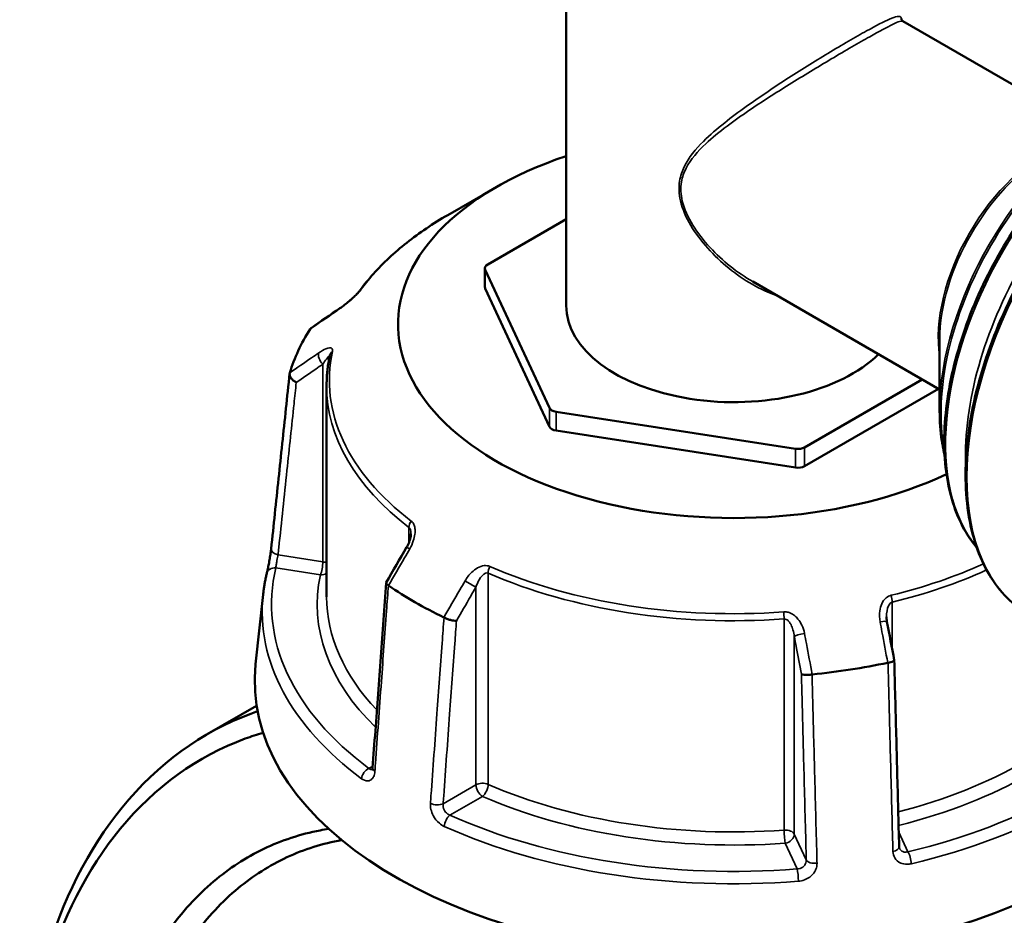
# Model space of a CAD drawing. Header units: millimetres. Extents: x 0 to 926, y 0 to 964.
# Tile 15 of 17: x 656 to 761, y 821 to 917. Entities that reach past the tile are written whole.
import ezdxf

# ---------------------------------------------------------------- set-up
doc = ezdxf.new("R2010")
doc.units = ezdxf.units.MM
doc.layers.add('Visible (ANSI)', color=7, linetype='Continuous', lineweight=50)
doc.layers.add('Visible Narrow (ANSI)', color=7, linetype='Continuous', lineweight=35)

msp = doc.modelspace()

# ---------------------------------------------------------------- linework, layer by layer
at = {"layer": 'Visible (ANSI)'}
for p, q in [((714.145, 921.741), (714.145, 886.282)), ((769.915, 905.034), (750.01, 916.526)), ((706.717, 898.876), (701.549, 895.893)), ((714.145, 895.45), (705.802, 890.633)), ((705.509, 888.225), (705.509, 890.225)), ((705.543, 890.075), (712.372, 875.361)), ((705.543, 888.075), (712.372, 873.361)), ((753.915, 877.321), (734.01, 888.814)), ((753.915, 882.613), (753.915, 875.014)), ((688.645, 877.737), (688.645, 855.255)), ((739.531, 871.159), (752.06, 878.393)), ((739.531, 869.159), (753.792, 877.392)), ((713.079, 874.953), (738.565, 871.01)), ((713.079, 872.952), (738.565, 869.01)), ((681.886, 855.487), (681.093, 848.095)), ((681.196, 843.666), (675.915, 840.617))]:
    msp.add_line(p, q, dxfattribs=at)
for centre, major_axis, ratio, start_param, end_param in [((731.995, 884.282), (-35.749, 0), 0.5773503, 5.2351943, 8.5399143), ((706.509, 890.225), (-1, 0), 0.5773503, 5.4977871, 6.5449847), ((706.509, 888.225), (-1, 0), 0.5773503, 0, 0.2617994), ((11636.684, -9739.785), (-14681.182, 6105.926), 0.7811665, 5.8147921, 5.8150737), ((731.995, 886.282), (-17.85, 0), 0.5773503, 0, 2.6124975), ((731.995, 874.28), (-47.999, 0), 0.5773503, 5.9345816, 6.1081903), ((713.338, 875.51), (-1, 0), 0.5773503, 0.2617994, 1.3089969), ((713.338, 873.51), (-1, 0), 0.5773503, 0.2617994, 1.3089969), ((738.824, 871.568), (-1, 0), 0.5773503, 1.3089969, 2.3561945), ((738.824, 869.567), (-1, 0), 0.5773503, 1.3089969, 2.3561945), ((8681.223, -3789.021), (-8000.893, -13857.955), 0.5773851, 4.7102263, 4.7104977), ((731.995, 874.28), (-47.999, 0), 0.5773503, 0.6985938, 0.8722025), ((-2135.778, -2066.602), (-2409.457, 15580.337), 0.2116443, 4.8677793, 4.8680463), ((731.995, 846.274), (51, 0), 0.5773503, 3.0796893, 6.1486041), ((731.995, 874.28), (-47.999, 0), 0.5773503, 1.7457914, 1.9194001)]:
    msp.add_ellipse(centre, major_axis=major_axis, ratio=ratio, start_param=start_param, end_param=end_param, dxfattribs=at)
for points, knots in [([(750.01, 916.526), (749.988, 916.539), (749.964, 916.557), (749.92, 916.599), (749.901, 916.624), (749.873, 916.671), (749.863, 916.693), (749.851, 916.731), (749.848, 916.746), (749.845, 916.767), (749.845, 916.773), (749.845, 916.774)], [9.36003449, 9.36003449, 9.36003449, 9.36003449, 9.40371933, 9.40371933, 9.44740416, 9.44740416, 9.49108899, 9.49108899, 9.53477383, 9.53477383, 9.57845866, 9.57845866, 9.57845866, 9.57845866]), ([(757.854, 860.518), (757.444, 861.002), (757.068, 861.529), (755.706, 863.793), (755.011, 865.844), (754.309, 870.486), (754.315, 873.086), (755.034, 878.549), (755.748, 881.411), (757.809, 887.107), (759.155, 889.94), (762.339, 895.291), (764.178, 897.81), (768.168, 902.285), (770.318, 904.239), (774.721, 907.385), (776.974, 908.574), (781.356, 910.053), (783.488, 910.345), (785.786, 910.128), (786.114, 910.083), (786.436, 910.025)], [4.1310169, 4.1310169, 4.1310169, 4.1310169, 4.236488, 4.236488, 4.5530946, 4.5530946, 4.8754862, 4.8754862, 5.1982962, 5.1982962, 5.5206165, 5.5206165, 5.842752, 5.842752, 6.1651307, 6.1651307, 6.4879962, 6.4879962, 6.8100287, 6.8100287, 6.8645574, 6.8645574, 6.8645574, 6.8645574]), ([(763.442, 853.346), (761.735, 854.331), (760.298, 855.78), (758.09, 859.464), (757.33, 861.713), (756.567, 866.801), (756.576, 869.649), (757.368, 875.633), (758.153, 878.769), (760.414, 885.009), (761.889, 888.111), (765.38, 893.974), (767.395, 896.733), (771.767, 901.634), (774.122, 903.774), (778.944, 907.217), (781.41, 908.519), (786.205, 910.138), (788.535, 910.457), (792.41, 910.093), (794.019, 909.593), (795.442, 908.771)], [3.9269908, 3.9269908, 3.9269908, 3.9269908, 4.2373696, 4.2373696, 4.5543041, 4.5543041, 4.8764985, 4.8764985, 5.1990605, 5.1990605, 5.5211753, 5.5211753, 5.8431225, 5.8431225, 6.1652919, 6.1652919, 6.4879063, 6.4879063, 6.8097681, 6.8097681, 7.0685835, 7.0685835, 7.0685835, 7.0685835]), ([(701.549, 895.893), (700.76, 895.437), (700, 894.963), (698.544, 893.982), (697.847, 893.474), (696.521, 892.426), (695.892, 891.887), (694.704, 890.778), (694.146, 890.21), (693.105, 889.046), (692.622, 888.451), (692.178, 887.845)], [3.14159265, 3.14159265, 3.14159265, 3.14159265, 3.21871647, 3.21871647, 3.29584029, 3.29584029, 3.37296411, 3.37296411, 3.45008793, 3.45008793, 3.52721175, 3.52721175, 3.52721175, 3.52721175]), ([(692.178, 887.845), (692.159, 887.82), (692.135, 887.788), (692.066, 887.705), (692.019, 887.651), (691.9, 887.52), (691.823, 887.441), (691.634, 887.252), (691.518, 887.142), (691.241, 886.891), (691.079, 886.751), (690.758, 886.486), (690.599, 886.361), (690.312, 886.146), (690.182, 886.053), (690.058, 885.968)], [0, 0, 0, 0, 0.02448736, 0.02448736, 0.05566303, 0.05566303, 0.09536839, 0.09536839, 0.14762195, 0.14762195, 0.21670515, 0.21670515, 0.28578835, 0.28578835, 0.345416, 0.345416, 0.345416, 0.345416]), ([(688.992, 880.968), (688.946, 880.754), (688.904, 880.54), (688.83, 880.11), (688.798, 879.895), (688.742, 879.465), (688.719, 879.249), (688.682, 878.818), (688.668, 878.602), (688.65, 878.17), (688.645, 877.954), (688.645, 877.737)], [3.80317111, 3.80317111, 3.80317111, 3.80317111, 3.82793505, 3.82793505, 3.85269899, 3.85269899, 3.87746293, 3.87746293, 3.90222688, 3.90222688, 3.92699082, 3.92699082, 3.92699082, 3.92699082]), ([(682.742, 860.375), (682.874, 861.618), (683.005, 862.861), (683.267, 865.347), (683.398, 866.59), (683.661, 869.076), (683.792, 870.318), (684.055, 872.804), (684.186, 874.047), (684.448, 876.533), (684.579, 877.776), (684.711, 879.019)], [1.2046153, 1.2046153, 1.2046153, 1.2046153, 1.6705304, 1.6705304, 2.1364455, 2.1364455, 2.6023606, 2.6023606, 3.0682757, 3.0682757, 3.5341908, 3.5341908, 3.5341908, 3.5341908]), ([(685.416, 878.07), (685.415, 878.071), (685.413, 878.071), (685.298, 878.135), (685.19, 878.211), (685, 878.378), (684.918, 878.469), (684.791, 878.657), (684.746, 878.752), (684.703, 878.932), (684.703, 879.016), (684.725, 879.089)], [-0.15371258, -0.15371258, -0.15371258, -0.15371258, -0.15323742, -0.15323742, -0.11409173, -0.11409173, -0.07545617, -0.07545617, -0.03695795, -0.03695795, 0, 0, 0, 0]), ([(754.442, 870.304), (754.32, 870.807), (754.219, 871.326), (753.99, 872.863), (753.915, 873.918), (753.915, 875.014)], [4.47159877, 4.47159877, 4.47159877, 4.47159877, 4.55530935, 4.55530935, 4.71238898, 4.71238898, 4.71238898, 4.71238898]), ([(697.62, 861.95), (697.62, 861.876), (697.614, 861.792), (697.588, 861.614), (697.569, 861.52), (697.518, 861.326), (697.486, 861.227), (697.412, 861.027), (697.37, 860.927), (697.276, 860.729), (697.224, 860.63), (697.169, 860.534)], [0.13801183, 0.13801183, 0.13801183, 0.13801183, 0.17949263, 0.17949263, 0.22097343, 0.22097343, 0.26245423, 0.26245423, 0.30393503, 0.30393503, 0.34541583, 0.34541583, 0.34541583, 0.34541583]), ([(682.279, 857.75), (682.302, 857.847), (682.329, 857.968), (682.391, 858.256), (682.426, 858.426), (682.498, 858.789), (682.534, 858.983), (682.602, 859.372), (682.634, 859.566), (682.689, 859.934), (682.712, 860.107), (682.734, 860.302), (682.739, 860.339), (682.742, 860.375)], [0, 0, 0, 0, 0.05596137, 0.05596137, 0.11691794, 0.11691794, 0.17857848, 0.17857848, 0.2397459, 0.2397459, 0.2998994, 0.2998994, 0.31481354, 0.31481354, 0.31481354, 0.31481354]), ([(681.886, 855.487), (681.903, 855.638), (681.921, 855.79), (681.961, 856.092), (681.984, 856.244), (682.032, 856.546), (682.058, 856.697), (682.114, 856.998), (682.144, 857.149), (682.209, 857.45), (682.243, 857.6), (682.279, 857.75)], [2.418097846, 2.418097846, 2.418097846, 2.418097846, 2.433220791, 2.433220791, 2.448343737, 2.448343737, 2.463466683, 2.463466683, 2.478589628, 2.478589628, 2.493712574, 2.493712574, 2.493712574, 2.493712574]), ([(694.982, 856.74), (694.886, 855.428), (694.791, 854.115), (694.6, 851.491), (694.504, 850.178), (694.313, 847.553), (694.217, 846.241), (694.026, 843.616), (693.93, 842.304), (693.739, 839.679), (693.644, 838.366), (693.548, 837.054)], [0.5787429, 0.5787429, 0.5787429, 0.5787429, 1.0424553, 1.0424553, 1.5061677, 1.5061677, 1.96988, 1.96988, 2.4335924, 2.4335924, 2.8973048, 2.8973048, 2.8973048, 2.8973048]), ([(695.223, 856.468), (695.144, 856.518), (695.083, 856.567), (694.999, 856.661), (694.979, 856.705), (694.983, 856.754), (694.987, 856.765), (694.993, 856.776)], [-0.153594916, -0.153594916, -0.153594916, -0.153594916, -0.116550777, -0.116550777, -0.077962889, -0.077962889, -0.064730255, -0.064730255, -0.064730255, -0.064730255]), ([(702.469, 852.702), (702.468, 852.702), (702.467, 852.702), (702.382, 852.699), (702.283, 852.705), (702.063, 852.736), (701.945, 852.76), (701.701, 852.824), (701.577, 852.863), (701.345, 852.952), (701.239, 852.999), (701.145, 853.049)], [-0.15371258, -0.15371258, -0.15371258, -0.15371258, -0.15323729, -0.15323729, -0.11409168, -0.11409168, -0.07545593, -0.07545593, -0.03695789, -0.03695789, 0, 0, 0, 0]), ([(748.308, 852.593), (748.301, 852.629), (748.295, 852.664), (748.284, 852.735), (748.279, 852.771), (748.271, 852.842), (748.268, 852.877), (748.262, 852.948), (748.26, 852.983), (748.258, 853.053), (748.257, 853.087), (748.257, 853.122)], [0, 0, 0, 0, 0.014604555, 0.014604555, 0.02920911, 0.02920911, 0.043813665, 0.043813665, 0.05841822, 0.05841822, 0.073022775, 0.073022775, 0.073022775, 0.073022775]), ([(749.08, 848.505), (749.082, 848.494), (749.079, 848.483), (749.058, 848.446), (749.021, 848.418), (748.905, 848.362), (748.826, 848.334), (748.638, 848.282), (748.531, 848.259), (748.415, 848.239)], [-0.13081301, -0.13081301, -0.13081301, -0.13081301, -0.11409174, -0.11409174, -0.0754562, -0.0754562, -0.03695796, -0.03695796, 0, 0, 0, 0]), ([(749.602, 828.645), (749.567, 829.968), (749.532, 831.292), (749.463, 833.939), (749.428, 835.263), (749.358, 837.91), (749.324, 839.233), (749.254, 841.88), (749.219, 843.204), (749.15, 845.851), (749.115, 847.175), (749.08, 848.498)], [1.2046153, 1.2046153, 1.2046153, 1.2046153, 1.665167, 1.665167, 2.1257187, 2.1257187, 2.5862704, 2.5862704, 3.0468221, 3.0468221, 3.5073737, 3.5073737, 3.5073737, 3.5073737]), ([(740.327, 846.988), (740.206, 846.971), (740.082, 846.959), (739.839, 846.944), (739.723, 846.942), (739.515, 846.948), (739.425, 846.956), (739.281, 846.981), (739.228, 846.999), (739.197, 847.02), (739.196, 847.02), (739.196, 847.02)], [-0.15359504, -0.15359504, -0.15359504, -0.15359504, -0.11655084, -0.11655084, -0.07796278, -0.07796278, -0.03923704, -0.03923704, 0, 0, 0.00047627, 0.00047627, 0.00047627, 0.00047627]), ([(681.301, 843.057), (681.056, 842.974), (680.812, 842.888), (675.327, 840.871), (670.661, 837.472), (663.285, 828.426), (660.485, 822.91), (657.003, 811.046), (656.108, 804.878), (655.986, 798.38), (655.976, 797.858), (655.972, 797.334), (655.972, 796.807)], [0.6546326, 0.6546326, 0.6546326, 0.6546326, 0.6713834, 0.6713834, 1.034028, 1.034028, 1.377619, 1.377619, 1.6804056, 1.6804056, 1.6804056, 1.704742, 1.704742, 1.704742, 1.704742]), ([(694.042, 718.732), (690.357, 721.282), (686.769, 724.346), (679.269, 732.073), (675.448, 736.936), (668.949, 747.117), (666.203, 752.362), (662.563, 761.014), (661.372, 764.287), (659.33, 770.899), (658.48, 774.237), (657.139, 780.9), (656.649, 784.225), (656.041, 790.788), (655.922, 794.025), (655.991, 797.18), (656.128, 803.492), (657.018, 809.475), (660.44, 820.968), (663.177, 826.302), (670.365, 835.036), (674.902, 838.308), (680.616, 840.386), (681.25, 840.592), (681.892, 840.776)], [-3.0557292, -3.0557292, -3.0557292, -3.0557292, -2.8238073, -2.8238073, -2.5433475, -2.5433475, -2.2859788, -2.2859788, -2.1345855, -2.1345855, -1.9831922, -1.9831922, -1.8317989, -1.8317989, -1.6804056, -1.6804056, -1.6804056, -1.377619, -1.377619, -1.034028, -1.034028, -0.6713834, -0.6713834, -0.6267685, -0.6267685, -0.6267685, -0.6267685]), ([(693.548, 837.054), (693.544, 837.006), (693.538, 836.965), (693.524, 836.898), (693.516, 836.873), (693.504, 836.841), (693.5, 836.833), (693.5, 836.833)], [0, 0, 0, 0, 0.031458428, 0.031458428, 0.062916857, 0.062916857, 0.093079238, 0.093079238, 0.093079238, 0.093079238]), ([(688.877, 830.548), (688.569, 830.502), (688.262, 830.449), (685.866, 829.994), (683.856, 829.335), (680.057, 827.513), (678.267, 826.35), (674.842, 823.455), (673.226, 821.688), (670.359, 817.672), (669.108, 815.423), (666.309, 808.879), (665.127, 804.218), (664.565, 799.198), (664.002, 794.178), (664.06, 788.801), (665.547, 776.725), (667.248, 769.978), (672.289, 756.835), (675.675, 750.459), (683.756, 739.01), (688.481, 733.983), (695.395, 728.628), (697.337, 727.319), (699.298, 726.186)], [-2.6004367, -2.6004367, -2.6004367, -2.6004367, -2.5757088, -2.5757088, -2.4062161, -2.4062161, -2.2367234, -2.2367234, -2.0551872, -2.0551872, -1.873651, -1.873651, -1.5707963, -1.5707963, -1.5707963, -1.2679417, -1.2679417, -0.9048692, -0.9048692, -0.5307408, -0.5307408, -0.1459544, -0.1459544, 0, 0, 0, 0]), ([(700.906, 728.732), (699.023, 729.819), (697.16, 731.075), (690.524, 736.21), (685.984, 741.026), (678.209, 752.008), (674.943, 758.128), (670.063, 770.765), (668.405, 777.262), (666.933, 788.912), (666.857, 794.108), (667.38, 798.967), (667.903, 803.825), (669.026, 808.344), (671.703, 814.698), (672.903, 816.883), (675.659, 820.791), (677.214, 822.512), (680.517, 825.336), (682.244, 826.472), (685.914, 828.255), (687.857, 828.902), (690.001, 829.319), (690.123, 829.341), (690.245, 829.363)], [0, 0, 0, 0, 0.1459544, 0.1459544, 0.5307408, 0.5307408, 0.9048692, 0.9048692, 1.2679417, 1.2679417, 1.5707963, 1.5707963, 1.5707963, 1.873651, 1.873651, 2.0551872, 2.0551872, 2.2367234, 2.2367234, 2.4062161, 2.4062161, 2.5757088, 2.5757088, 2.5858942, 2.5858942, 2.5858942, 2.5858942]), ([(749.64, 828.469), (749.635, 828.478), (749.632, 828.487), (749.624, 828.507), (749.621, 828.518), (749.615, 828.54), (749.612, 828.551), (749.608, 828.576), (749.606, 828.589), (749.603, 828.616), (749.602, 828.63), (749.602, 828.645)], [0.24445822, 0.24445822, 0.24445822, 0.24445822, 0.258529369, 0.258529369, 0.272600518, 0.272600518, 0.286671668, 0.286671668, 0.300742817, 0.300742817, 0.314813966, 0.314813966, 0.314813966, 0.314813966])]:
    msp.add_open_spline(points, degree=3, knots=knots, dxfattribs=at)
for points in [[(686.892, 883.759), (686.889, 883.755), (686.886, 883.75), (686.883, 883.746)], [(686.892, 883.759), (686.918, 883.799), (686.952, 883.833), (686.994, 883.862)], [(684.729, 879.104), (684.728, 879.1), (684.726, 879.095), (684.725, 879.089)], [(695.223, 856.468), (695.229, 856.464), (695.234, 856.461), (695.24, 856.457)], [(701.125, 853.059), (701.132, 853.056), (701.138, 853.053), (701.145, 853.049)], [(748.391, 848.234), (748.399, 848.236), (748.407, 848.237), (748.415, 848.239)], [(740.327, 846.988), (740.335, 846.989), (740.344, 846.99), (740.352, 846.991)]]:
    msp.add_open_spline(points, degree=3, dxfattribs=at)
at = {"layer": 'Visible Narrow (ANSI)'}
for p, q in [((705.543, 888.075), (705.543, 890.075)), ((688.244, 880.013), (688.244, 858.975)), ((712.372, 875.361), (712.372, 873.361)), ((713.079, 872.952), (713.079, 874.953)), ((739.531, 869.159), (739.531, 871.159)), ((738.565, 871.01), (738.565, 869.01)), ((697.417, 862.642), (697.417, 861.044)), ((688.244, 858.975), (683.478, 859.713)), ((683.251, 858.334), (687.985, 857.601)), ((705.85, 835.292), (705.85, 857.774)), ((704.539, 856.277), (704.539, 835.24)), ((748.868, 849.627), (748.868, 854.683)), ((737.349, 852.901), (737.349, 830.419)), ((738.438, 829.995), (738.438, 851.033)), ((693.561, 837.229), (693.154, 836.995)), ((704.539, 835.24), (701.051, 833.225)), ((701.781, 832.014), (705.246, 834.015)), ((739.715, 827.244), (738.438, 829.995)), ((750.525, 828.119), (749.561, 830.197)), ((737.473, 829.029), (738.741, 826.296))]:
    msp.add_line(p, q, dxfattribs=at)
for centre, major_axis, ratio, start_param, end_param in [((779.442, 881.059), (-16, -27.713), 0.5773503, 3.1415927, 6.2831853), ((775.199, 883.508), (-14.604, -25.294), 0.5773503, 3.3549144, 6.0698636), ((772.164, 885.261), (12.8, 22.17), 0.5773503, 0.5876518, 2.5539409), ((771.914, 885.405), (-12.727, -22.043), 0.5773503, 3.9269908, 5.4977871), ((777.321, 882.283), (-14.604, -25.294), 0.5773503, 3.8826729, 5.542105), ((765.083, 889.349), (-8, -13.856), 0.5773503, 3.7659182, 5.6588598), ((765.333, 889.205), (8.073, 13.983), 0.5773503, 0.7853982, 2.3561945), ((731.995, 878.315), (43.057, 0), 0.5773503, 2.3561945, 2.7418136), ((692.985, 887.254), (-0.807, 0.591), 0.7521134, 6.0009627, 6.2831853), ((690.625, 885.143), (-0.566, 0.824), 0.557115, 0, 0.2527202), ((688.502, 880.57), (-0.566, 0.824), 0.557115, 0.3842372, 1.889275), ((731.995, 878.315), (-43.057, 0), 0.5773503, 6.1593656, 6.9306038), ((689.969, 880.757), (-0.978, 0.211), 0.8102456, 5.6707033, 6.2831853), ((731.995, 877.737), (-43.35, 0), 0.5773503, 0, 0.6474185), ((698.215, 862.991), (0.607, 0.795), 0.6512731, 1.6499882, 2.4353864), ((683.737, 860.27), (-0.994, 0.105), 0.5936203, 0, 1.3706163), ((698.034, 860.033), (-0.865, 0.501), 0.0017704, 5.3936283, 6.2831853), ((687.985, 858.418), (-0.153, -0.988), 0.2113249, 0.6319143, 2.2027106), ((687.985, 858.418), (-1, 0), 0.5773503, 3.990955, 4.4505896), ((731.995, 878.315), (-43.057, 0), 0.5773503, 1.9705754, 2.2362907), ((731.995, 854.439), (-49.209, 0), 0.5773503, 6.1456672, 6.9443022), ((683.251, 857.517), (-0.972, 0.233), 0.8087883, 4.9038811, 6.2831853), ((731.995, 854.439), (-44.35, 0), 0.5773503, 6.1593656, 6.8190563), ((687.985, 858.418), (0.978, -0.211), 0.8102456, 4.8853051, 5.6135457), ((706.453, 858.234), (-0.4, -0.916), 0.492453, 4.6522942, 5.4376924), ((731.995, 877.737), (43.35, 0), 0.5773503, 4.0649705, 4.8362087), ((731.995, 878.315), (-43.057, 0), 0.5773503, 0.9233778, 1.694616), ((731.995, 877.737), (43.35, 0), 0.5773503, 5.112168, 5.3822663), ((703.832, 856.685), (-0.865, 0.501), 0.0017704, 3.7570734, 5.2621112), ((731.995, 853.693), (-50.205, 0), 0.5773503, 6.221282, 6.9443022), ((748.478, 855.215), (0.237, -0.972), 0.3177926, 0.9161026, 1.7015008), ((731.995, 855.255), (-43.35, 0), 0.5773503, 0, 0.5021301), ((737.226, 853.474), (-0.072, 0.997), 0.1008402, 4.0932818, 4.8786799), ((747.325, 852.407), (0.983, 0.186), 0.1515234, 0, 1.2895813), ((739.404, 851.182), (-0.983, -0.186), 0.1515234, 4.562691, 6.0677288), ((731.995, 855.255), (-43.35, 0), 0.5773503, 1.9865673, 2.7418136), ((731.995, 854.439), (44.35, 0), 0.5773503, 5.1191525, 5.8834062), ((731.995, 854.439), (49.209, 0), 0.5773503, 5.0984697, 5.8971046), ((731.995, 853.693), (50.205, 0), 0.5773503, 5.0984697, 5.8971046), ((693.154, 836.178), (0.596, 0.803), 0.6444664, 0.8557592, 2.339289), ((694.545, 836.981), (-0.997, 0.073), 0.524643, 0, 0.7421181), ((705.246, 834.831), (-1, 0), 0.5773503, 4.0649705, 5.4977871), ((705.246, 834.831), (0.5, -0.866), 0.5773503, 3.9269908, 5.4977871), ((705.246, 834.831), (0.4, 0.916), 0.492453, 3.866896, 5.4376924), ((731.995, 855.255), (-43.35, 0), 0.5773503, 0.9233778, 1.694616), ((731.995, 854.439), (44.35, 0), 0.5773503, 4.0649705, 4.8362087), ((700.344, 833.634), (0.997, -0.073), 0.524643, 4.0504992, 5.5379013), ((701.781, 831.198), (-0.41, -0.912), 0.5013279, 3.8721145, 5.3556444), ((731.995, 854.439), (-49.209, 0), 0.5773503, 0.9096795, 1.7083144), ((731.995, 853.693), (50.205, 0), 0.5773503, 4.0512721, 4.8499071), ((737.473, 829.846), (1, 0), 0.5773503, 0.2617994, 1.694616), ((737.473, 829.846), (0.072, -0.997), 0.1008402, 4.0932818, 5.6640781), ((737.473, 829.846), (0.907, 0.421), 0.7886751, 4.3615096, 5.9323059), ((748.602, 828.619), (1, 0.026), 0.5061606, 5.0433355, 6.2831853), ((740.681, 827.393), (-1, -0.026), 0.5061606, 0.2475523, 1.7349544), ((750.525, 827.303), (0.228, -0.974), 0.3074604, 1.0061095, 2.4896394), ((738.741, 825.48), (-0.08, 0.997), 0.1119295, 4.1796972, 5.663227)]:
    msp.add_ellipse(centre, major_axis=major_axis, ratio=ratio, start_param=start_param, end_param=end_param, dxfattribs=at)
for points, knots in [([(749.844, 916.777), (749.845, 916.863), (749.825, 916.927), (749.644, 917.108), (749.274, 917.038), (747.993, 916.488), (747.17, 916.068), (744.972, 914.853), (743.556, 914.029), (740.584, 912.231), (739.052, 911.277), (736.095, 909.363), (734.666, 908.405), (732.524, 906.872), (731.756, 906.299), (730.218, 905.073), (729.457, 904.42), (727.94, 902.908), (727.209, 902.035), (726.491, 900.562), (726.318, 900.052), (726.125, 898.843), (726.158, 898.127), (726.527, 896.518), (726.924, 895.632), (727.933, 893.933), (728.552, 893.12), (730.607, 890.825), (732.23, 889.514), (734.837, 888.02), (735.74, 887.602), (736.657, 887.286)], [-9.5784587, -9.5784587, -9.5784587, -9.5784587, -9.3853181, -9.3853181, -8.783113, -8.783113, -8.2745459, -8.2745459, -7.721308, -7.721308, -7.2005067, -7.2005067, -6.695816, -6.695816, -6.3960486, -6.3960486, -6.0632765, -6.0632765, -5.6584595, -5.6584595, -5.4632313, -5.4632313, -5.2195529, -5.2195529, -4.9151438, -4.9151438, -4.6008479, -4.6008479, -3.9603997, -3.9603997, -3.6395192, -3.6395192, -3.6395192, -3.6395192]), ([(734.01, 888.814), (732.352, 889.77), (730.799, 891.006), (728.782, 893.183), (728.154, 893.981), (727.128, 895.643), (726.723, 896.509), (726.348, 898.076), (726.314, 898.771), (726.511, 899.94), (726.687, 900.431), (727.417, 901.848), (728.16, 902.683), (729.701, 904.129), (730.473, 904.753), (732.031, 905.926), (732.809, 906.475), (734.975, 907.946), (736.417, 908.868), (739.396, 910.721), (740.936, 911.651), (743.914, 913.417), (745.327, 914.237), (747.508, 915.465), (748.318, 915.901), (749.536, 916.489), (749.882, 916.6), (750.01, 916.526)], [3.9918819, 3.9918819, 3.9918819, 3.9918819, 4.6008479, 4.6008479, 4.9151438, 4.9151438, 5.2195529, 5.2195529, 5.4632313, 5.4632313, 5.6584595, 5.6584595, 6.0632765, 6.0632765, 6.3960486, 6.3960486, 6.695816, 6.695816, 7.2005067, 7.2005067, 7.721308, 7.721308, 8.2745459, 8.2745459, 8.783113, 8.783113, 9.3600345, 9.3600345, 9.3600345, 9.3600345]), ([(689.962, 885.863), (690.176, 886.01), (690.403, 886.177), (690.825, 886.51), (691.019, 886.671), (691.341, 886.953), (691.469, 887.07), (691.729, 887.316), (691.859, 887.447), (692.066, 887.666), (692.146, 887.757), (692.26, 887.894), (692.299, 887.944), (692.333, 887.99)], [-0.345416, -0.345416, -0.345416, -0.345416, -0.25131567, -0.25131567, -0.17440412, -0.17440412, -0.12292214, -0.12292214, -0.06721438, -0.06721438, -0.02585168, -0.02585168, 0, 0, 0, 0]), ([(686.883, 883.746), (687.657, 884.278), (688.431, 884.81), (689.205, 885.343), (689.457, 885.516), (689.71, 885.689), (689.962, 885.863)], [-1.97914638, -1.97914638, -1.97914638, -1.97914638, -1.63999425, -1.63999425, -1.63999425, -1.52956, -1.52956, -1.52956, -1.52956]), ([(689.268, 881.385), (689.294, 881.507), (689.287, 881.601), (689.155, 881.832), (688.879, 881.789), (688.329, 881.55), (688.073, 881.4), (687.805, 881.216)], [-0.34541683, -0.34541683, -0.34541683, -0.34541683, -0.28278882, -0.28278882, -0.11734182, -0.11734182, 0, 0, 0, 0]), ([(687.805, 881.216), (687.553, 881.043), (687.301, 880.871), (687.049, 880.698), (686.276, 880.167), (685.502, 879.636), (684.729, 879.104)], [-2.74525, -2.74525, -2.74525, -2.74525, -2.63478434, -2.63478434, -2.63478434, -2.29566362, -2.29566362, -2.29566362, -2.29566362]), ([(688.244, 880.013), (688.377, 880.217), (688.506, 880.404), (688.781, 880.777), (688.92, 880.938), (688.973, 880.924), (688.977, 880.92), (688.98, 880.914)], [0, 0, 0, 0, 0.11734182, 0.11734182, 0.28278882, 0.28278882, 0.30141453, 0.30141453, 0.30141453, 0.30141453]), ([(685.416, 878.07), (686.107, 878.544), (686.797, 879.019), (687.487, 879.493), (687.739, 879.667), (687.991, 879.84), (688.244, 880.013)], [2.33212986, 2.33212986, 2.33212986, 2.33212986, 2.63478434, 2.63478434, 2.63478434, 2.74525, 2.74525, 2.74525, 2.74525]), ([(683.478, 859.713), (683.505, 859.969), (683.532, 860.226), (683.849, 863.224), (684.138, 865.966), (684.428, 868.707), (684.677, 871.073), (684.927, 873.438), (685.257, 876.559), (685.336, 877.314), (685.416, 878.07)], [1.2046153, 1.2046153, 1.2046153, 1.2046153, 1.300862, 1.300862, 2.32853, 2.32853, 2.32853, 3.2152251, 3.2152251, 3.4984336, 3.4984336, 3.4984336, 3.4984336]), ([(697.49, 860.35), (697.647, 860.623), (697.78, 860.911), (697.96, 861.445), (698.019, 861.69), (698.067, 862.094), (698.073, 862.254), (698.051, 862.579), (698.019, 862.742), (697.92, 862.997), (697.864, 863.097), (697.752, 863.234), (697.704, 863.281), (697.651, 863.322)], [-0.34541583, -0.34541583, -0.34541583, -0.34541583, -0.25081718, -0.25081718, -0.17415567, -0.17415567, -0.12305037, -0.12305037, -0.06721438, -0.06721438, -0.02585168, -0.02585168, 0, 0, 0, 0]), ([(697.417, 862.642), (697.443, 862.622), (697.467, 862.597), (697.522, 862.517), (697.549, 862.454), (697.597, 862.285), (697.612, 862.172), (697.619, 862.017), (697.62, 861.984), (697.62, 861.95)], [0, 0, 0, 0, 0.02585168, 0.02585168, 0.06721438, 0.06721438, 0.12305037, 0.12305037, 0.13801183, 0.13801183, 0.13801183, 0.13801183]), ([(683.251, 858.334), (683.253, 858.393), (683.258, 858.464), (683.282, 858.673), (683.305, 858.824), (683.369, 859.185), (683.412, 859.397), (683.46, 859.626), (683.469, 859.671), (683.478, 859.713)], [0, 0, 0, 0, 0.06043739, 0.06043739, 0.15713721, 0.15713721, 0.28284699, 0.28284699, 0.31481354, 0.31481354, 0.31481354, 0.31481354]), ([(695.24, 856.457), (695.806, 857.436), (696.371, 858.415), (696.937, 859.393), (697.121, 859.712), (697.305, 860.031), (697.49, 860.35)], [-1.97914638, -1.97914638, -1.97914638, -1.97914638, -1.63999115, -1.63999115, -1.63999115, -1.52956, -1.52956, -1.52956, -1.52956]), ([(706.026, 858.486), (705.839, 858.568), (705.628, 858.594), (704.935, 858.52), (704.473, 858.232), (703.817, 857.601), (703.577, 857.287), (703.381, 856.948)], [-0.34541645, -0.34541645, -0.34541645, -0.34541645, -0.27620858, -0.27620858, -0.11734182, -0.11734182, 0, 0, 0, 0]), ([(704.539, 856.277), (704.637, 856.559), (704.756, 856.828), (705.082, 857.391), (705.311, 857.668), (705.654, 857.809), (705.758, 857.814), (705.85, 857.774)], [0, 0, 0, 0, 0.11734182, 0.11734182, 0.27620858, 0.27620858, 0.34541645, 0.34541645, 0.34541645, 0.34541645]), ([(693.784, 836.681), (693.804, 836.954), (693.824, 837.226), (694.055, 840.407), (694.267, 843.316), (694.478, 846.225), (694.661, 848.735), (694.844, 851.244), (695.092, 854.659), (695.158, 855.563), (695.223, 856.468)], [-2.8973048, -2.8973048, -2.8973048, -2.8973048, -2.8010582, -2.8010582, -1.7733902, -1.7733902, -1.7733902, -0.8866951, -0.8866951, -0.5671389, -0.5671389, -0.5671389, -0.5671389]), ([(703.381, 856.948), (703.196, 856.63), (703.011, 856.311), (702.827, 855.993), (702.259, 855.015), (701.692, 854.037), (701.125, 853.059)], [-0.97913562, -0.97913562, -0.97913562, -0.97913562, -0.86870447, -0.86870447, -0.86870447, -0.52954924, -0.52954924, -0.52954924, -0.52954924]), ([(702.469, 852.702), (702.975, 853.575), (703.48, 854.448), (703.986, 855.321), (704.17, 855.64), (704.355, 855.958), (704.539, 856.277)], [0.56601548, 0.56601548, 0.56601548, 0.56601548, 0.86870447, 0.86870447, 0.86870447, 0.97913562, 0.97913562, 0.97913562, 0.97913562]), ([(748.754, 855.416), (748.553, 855.367), (748.367, 855.269), (747.811, 854.801), (747.604, 854.276), (747.483, 853.371), (747.499, 852.982), (747.571, 852.602)], [-0.34541684, -0.34541684, -0.34541684, -0.34541684, -0.28109054, -0.28109054, -0.11734182, -0.11734182, 0, 0, 0, 0]), ([(748.257, 853.122), (748.257, 853.236), (748.261, 853.348), (748.304, 853.868), (748.405, 854.266), (748.678, 854.595), (748.769, 854.659), (748.868, 854.683)], [0.07302277, 0.07302277, 0.07302277, 0.07302277, 0.11734182, 0.11734182, 0.28109054, 0.28109054, 0.34541684, 0.34541684, 0.34541684, 0.34541684]), ([(739.523, 851.357), (739.465, 851.661), (739.371, 851.96), (739.13, 852.473), (738.995, 852.694), (738.722, 853.025), (738.599, 853.148), (738.317, 853.372), (738.154, 853.47), (737.85, 853.591), (737.713, 853.626), (737.488, 853.651), (737.4, 853.652), (737.313, 853.646)], [-0.34541603, -0.34541603, -0.34541603, -0.34541603, -0.25141662, -0.25141662, -0.17445287, -0.17445287, -0.12288915, -0.12288915, -0.06721438, -0.06721438, -0.02585168, -0.02585168, 0, 0, 0, 0]), ([(701.145, 853.049), (701.079, 852.145), (701.013, 851.24), (700.763, 847.827), (700.58, 845.317), (700.397, 842.808), (700.185, 839.899), (699.972, 836.991), (699.74, 833.81), (699.72, 833.538), (699.701, 833.266)], [-3.5347812, -3.5347812, -3.5347812, -3.5347812, -3.2152251, -3.2152251, -2.32853, -2.32853, -2.32853, -1.300862, -1.300862, -1.2046153, -1.2046153, -1.2046153, -1.2046153]), ([(701.051, 833.225), (701.071, 833.498), (701.09, 833.77), (701.322, 836.951), (701.534, 839.86), (701.746, 842.768), (701.929, 845.278), (702.111, 847.787), (702.353, 851.099), (702.411, 851.9), (702.469, 852.702)], [1.2046153, 1.2046153, 1.2046153, 1.2046153, 1.300862, 1.300862, 2.32853, 2.32853, 2.32853, 3.2152251, 3.2152251, 3.4984336, 3.4984336, 3.4984336, 3.4984336]), ([(737.349, 852.901), (737.392, 852.904), (737.435, 852.901), (737.546, 852.876), (737.613, 852.845), (737.763, 852.742), (737.843, 852.661), (737.982, 852.476), (738.043, 852.375), (738.177, 852.105), (738.244, 851.927), (738.363, 851.514), (738.41, 851.275), (738.438, 851.033)], [0, 0, 0, 0, 0.02585168, 0.02585168, 0.06721438, 0.06721438, 0.12288915, 0.12288915, 0.17445287, 0.17445287, 0.25141662, 0.25141662, 0.34541603, 0.34541603, 0.34541603, 0.34541603]), ([(747.571, 852.602), (747.638, 852.244), (747.705, 851.887), (747.772, 851.529), (747.978, 850.431), (748.185, 849.333), (748.391, 848.234)], [-2.9717419, -2.9717419, -2.9717419, -2.9717419, -2.86130766, -2.86130766, -2.86130766, -2.52215552, -2.52215552, -2.52215552, -2.52215552]), ([(740.352, 846.991), (740.144, 848.089), (739.935, 849.186), (739.727, 850.284), (739.659, 850.642), (739.591, 850.999), (739.523, 851.357)], [-1.97914638, -1.97914638, -1.97914638, -1.97914638, -1.64002566, -1.64002566, -1.64002566, -1.52956, -1.52956, -1.52956, -1.52956]), ([(738.438, 851.033), (738.506, 850.675), (738.574, 850.317), (738.641, 849.96), (738.826, 848.98), (739.011, 848), (739.196, 847.02)], [1.52956, 1.52956, 1.52956, 1.52956, 1.64002566, 1.64002566, 1.64002566, 1.94268014, 1.94268014, 1.94268014, 1.94268014]), ([(748.415, 848.239), (748.439, 847.32), (748.463, 846.402), (748.554, 842.935), (748.62, 840.387), (748.686, 837.839), (748.764, 834.885), (748.841, 831.932), (748.925, 828.702), (748.932, 828.425), (748.939, 828.149)], [-3.5347812, -3.5347812, -3.5347812, -3.5347812, -3.2152251, -3.2152251, -2.32853, -2.32853, -2.32853, -1.300862, -1.300862, -1.2046153, -1.2046153, -1.2046153, -1.2046153]), ([(739.196, 847.02), (739.217, 846.206), (739.239, 845.392), (739.327, 842.03), (739.394, 839.482), (739.461, 836.934), (739.539, 833.98), (739.616, 831.027), (739.701, 827.797), (739.708, 827.521), (739.715, 827.244)], [0.6034865, 0.6034865, 0.6034865, 0.6034865, 0.8866951, 0.8866951, 1.7733902, 1.7733902, 1.7733902, 2.8010582, 2.8010582, 2.8973048, 2.8973048, 2.8973048, 2.8973048]), ([(740.858, 826.898), (740.85, 827.175), (740.843, 827.452), (740.758, 830.682), (740.68, 833.635), (740.602, 836.588), (740.534, 839.136), (740.467, 841.684), (740.375, 845.151), (740.351, 846.069), (740.327, 846.988)], [-2.8973048, -2.8973048, -2.8973048, -2.8973048, -2.8010582, -2.8010582, -1.7733902, -1.7733902, -1.7733902, -0.8866951, -0.8866951, -0.5671389, -0.5671389, -0.5671389, -0.5671389]), ([(692.368, 835.896), (692.415, 835.861), (692.463, 835.83), (692.737, 835.672), (692.966, 835.629), (693.316, 835.722), (693.45, 835.818), (693.633, 836.07), (693.695, 836.207), (693.76, 836.463), (693.776, 836.569), (693.784, 836.681)], [-0.31481112, -0.31481112, -0.31481112, -0.31481112, -0.29222008, -0.29222008, -0.18520991, -0.18520991, -0.1028944, -0.1028944, -0.03957477, -0.03957477, 0, 0, 0, 0]), ([(693.517, 836.875), (693.514, 836.874), (693.512, 836.873), (693.415, 836.847), (693.312, 836.872), (693.194, 836.958), (693.174, 836.976), (693.154, 836.995)], [0.18243851, 0.18243851, 0.18243851, 0.18243851, 0.18520991, 0.18520991, 0.29222008, 0.29222008, 0.31481112, 0.31481112, 0.31481112, 0.31481112]), ([(699.701, 833.266), (699.671, 832.864), (699.777, 832.397), (700.163, 831.658), (700.391, 831.368), (700.815, 831.007), (700.991, 830.895), (701.169, 830.815)], [-0.31481287, -0.31481287, -0.31481287, -0.31481287, -0.1729885, -0.1729885, -0.06653404, -0.06653404, 0, 0, 0, 0]), ([(701.781, 832.014), (701.684, 832.048), (701.59, 832.098), (701.366, 832.268), (701.25, 832.409), (701.063, 832.778), (701.021, 833.016), (701.051, 833.225)], [0, 0, 0, 0, 0.06653404, 0.06653404, 0.1729885, 0.1729885, 0.31481287, 0.31481287, 0.31481287, 0.31481287]), ([(748.939, 828.149), (748.946, 827.899), (749.014, 827.661), (749.28, 827.222), (749.499, 827.034), (749.969, 826.83), (750.201, 826.785), (750.593, 826.787), (750.747, 826.805), (750.9, 826.841)], [-0.31481397, -0.31481397, -0.31481397, -0.31481397, -0.2278058, -0.2278058, -0.12655878, -0.12655878, -0.04867645, -0.04867645, 0, 0, 0, 0]), ([(750.525, 828.119), (750.453, 828.096), (750.379, 828.082), (750.192, 828.072), (750.081, 828.09), (749.852, 828.188), (749.745, 828.284), (749.661, 828.426), (749.65, 828.447), (749.64, 828.469)], [0, 0, 0, 0, 0.04867645, 0.04867645, 0.12655878, 0.12655878, 0.2278058, 0.2278058, 0.24445822, 0.24445822, 0.24445822, 0.24445822]), ([(739.715, 827.244), (739.718, 827.183), (739.715, 827.122), (739.688, 826.966), (739.655, 826.872), (739.542, 826.672), (739.452, 826.571), (739.174, 826.368), (738.96, 826.298), (738.741, 826.296)], [0, 0, 0, 0, 0.03986256, 0.03986256, 0.10364264, 0.10364264, 0.18655676, 0.18655676, 0.31481094, 0.31481094, 0.31481094, 0.31481094]), ([(738.878, 824.981), (739.31, 825.016), (739.738, 825.175), (740.3, 825.592), (740.484, 825.794), (740.718, 826.186), (740.79, 826.368), (740.851, 826.668), (740.861, 826.784), (740.858, 826.898)], [-0.31481094, -0.31481094, -0.31481094, -0.31481094, -0.18655676, -0.18655676, -0.10364264, -0.10364264, -0.03986256, -0.03986256, 0, 0, 0, 0])]:
    msp.add_open_spline(points, degree=3, knots=knots, dxfattribs=at)

doc.saveas('drawing.dxf')
